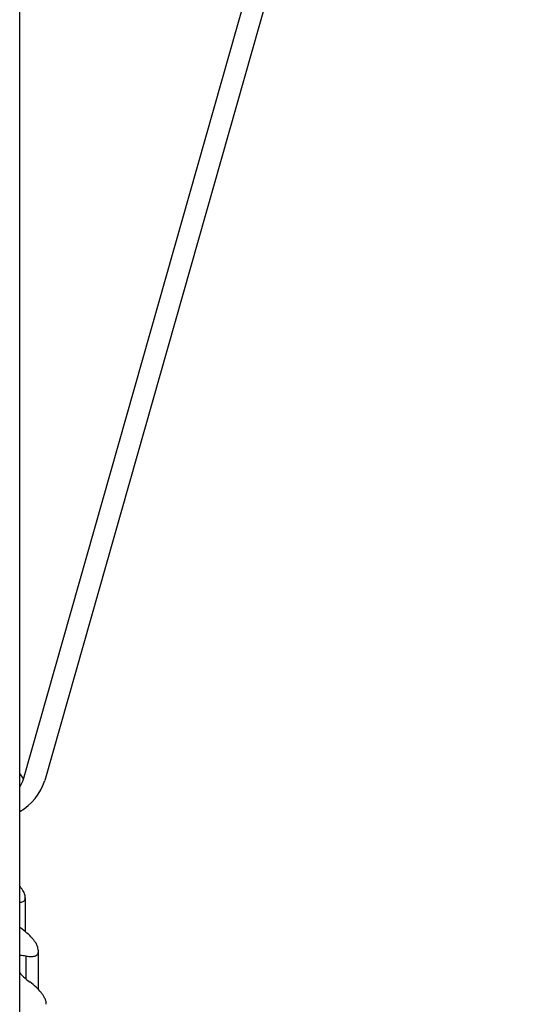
# Paper-space layout '_Trimétrica' of a CAD drawing. Header units: millimetres. Extents: x -40 to 44, y -25.9 to 60.2.
# Tile 9 of 10: x 35.5 to 43.9, y 0.3 to 17.1. Entities that reach past the tile are written whole.
import ezdxf

# ---------------------------------------------------------------- set-up
doc = ezdxf.new("R2010")
doc.units = ezdxf.units.MM

psp = doc.layouts.new('_Trimétrica')

# ---------------------------------------------------------------- linework, layer by layer
at = {"color": 7, "linetype": 'Continuous', "lineweight": 25}
for p, q in [((35.565, 4.174), (43.555, 32.322)), ((43.941, 32.382), (35.927, 4.151)), ((35.5, -0.343), (35.5, 29.633)), ((35.5, 4.265), (35.565, 4.174)), ((35.591, 2.186), (35.581, 2.219)), ((35.597, 1.569), (35.597, 2.152)), ((35.818, 1.261), (35.812, 1.295)), ((35.821, 0.581), (35.821, 1.239)), ((35.608, 0.768), (35.608, 1.155)), ((35.954, 0.332), (35.951, 0.366))]:
    psp.add_line(p, q, dxfattribs=at)
for centre, radius, start, end in [((35.162, 4.292), 0.42, 323.6665, 343.6829), ((35.048, 4.425), 0.921, 299.399, 342.7138)]:
    psp.add_arc(centre, radius, start, end, dxfattribs=at)
for points, knots in [([(35.581, 2.219), (35.572, 2.244), (35.556, 2.284), (35.515, 2.33), (35.5, 2.347)], [0, 0, 0, 0, 0.6328036, 1, 1, 1, 1]), ([(35.5, 2.07), (35.521, 2.073), (35.565, 2.081), (35.6, 2.12), (35.594, 2.164), (35.591, 2.186)], [0, 0, 0, 0, 0.30875, 0.653114, 1, 1, 1, 1]), ([(35.812, 1.295), (35.81, 1.303), (35.806, 1.319), (35.794, 1.345), (35.777, 1.378), (35.751, 1.416), (35.702, 1.475), (35.625, 1.551), (35.551, 1.606), (35.513, 1.635)], [0, 0, 0, 0, 0.082855, 0.165929, 0.250146, 0.374251, 0.499638, 0.745109, 1, 1, 1, 1]), ([(35.608, 1.155), (35.625, 1.152), (35.659, 1.147), (35.703, 1.146), (35.741, 1.15), (35.773, 1.16), (35.798, 1.176), (35.814, 1.199), (35.822, 1.227), (35.82, 1.25), (35.818, 1.261)], [0, 0, 0, 0, 0.129351, 0.254419, 0.377149, 0.499596, 0.624417, 0.748826, 0.875523, 1, 1, 1, 1]), ([(35.608, 1.155), (35.573, 1.16), (35.532, 1.167), (35.504, 1.161), (35.5, 1.16)], [0, 0, 0, 0, 0.8593867, 1, 1, 1, 1]), ([(35.5, 0.872), (35.521, 0.849), (35.571, 0.794), (35.636, 0.743), (35.674, 0.713)], [0, 0, 0, 0, 0.419645, 1, 1, 1, 1]), ([(35.951, 0.366), (35.95, 0.374), (35.948, 0.39), (35.938, 0.417), (35.924, 0.449), (35.9, 0.489), (35.855, 0.549), (35.782, 0.627), (35.71, 0.684), (35.674, 0.713)], [0, 0, 0, 0, 0.082855, 0.165929, 0.250147, 0.374252, 0.499638, 0.745109, 1, 1, 1, 1])]:
    psp.add_open_spline(points, degree=3, knots=knots, dxfattribs=at)

doc.saveas('drawing.dxf')
